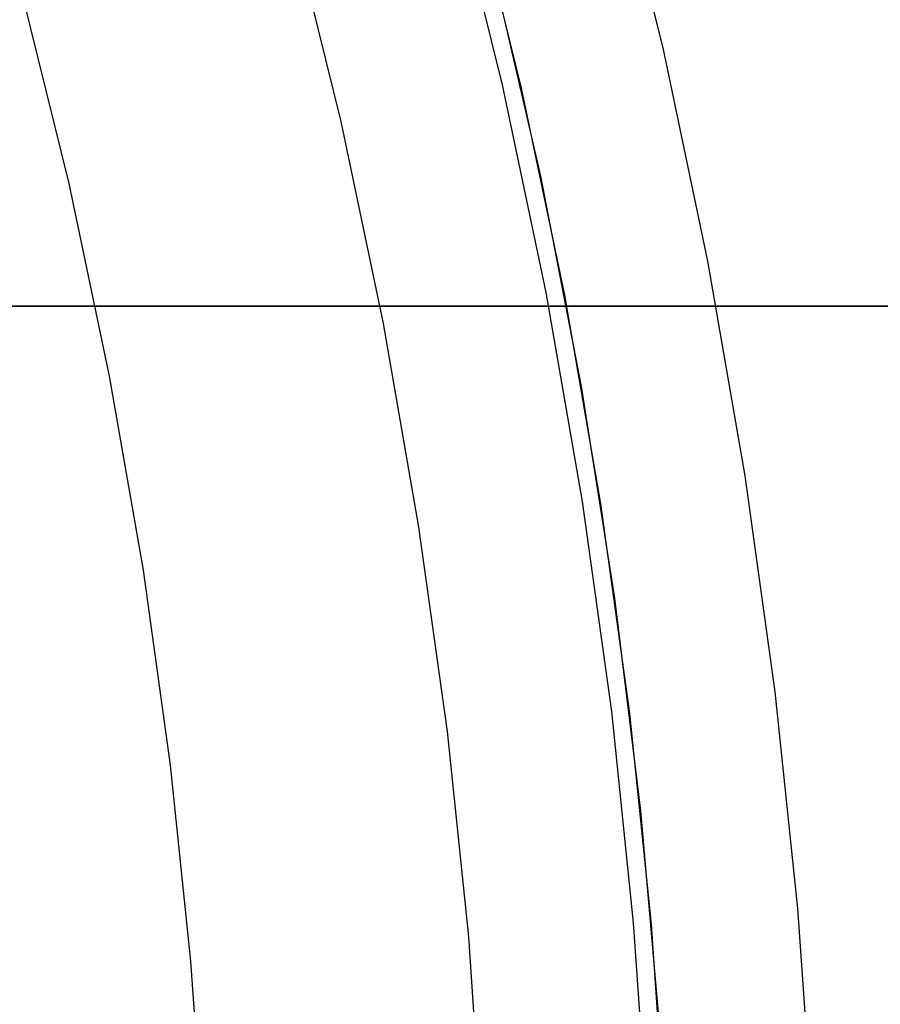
# Model space of a CAD drawing. Header units: millimetres. Extents: x 8926 to 10090, y -5004 to -3986.
# Tile 204 of 256: x 9545.26 to 9551.27, y -4350.38 to -4343.51. Entities that reach past the tile are written whole.
import ezdxf

# ---------------------------------------------------------------- set-up
doc = ezdxf.new("R2010")
doc.units = ezdxf.units.MM
doc.layers.add('1', color=7, linetype='Continuous')
doc.layers.add('luz', color=7, linetype='Continuous')
doc.layers.add('BLANCO METALICO', color=7, linetype='Continuous', true_color=0xededed)

msp = doc.modelspace()

# ---------------------------------------------------------------- linework, layer by layer
at = {"layer": '1', "color": 250, "true_color": 0x111111}
for p, q in [((9548.4106, -4342.5483, 98.6312), (9548.7622, -4343.983, 98.6312)), ((9548.5621, -4343.1404, 98.6312), (9548.897, -4344.5977, 98.6312)), ((9548.7622, -4343.983, 98.6312), (9549.0644, -4345.4289, 98.6312)), ((9548.897, -4344.5977, 98.6312), (9549.1812, -4346.0658, 98.6312)), ((9549.0644, -4345.4289, 98.6312), (9549.3167, -4346.8843, 98.6312)), ((9549.1812, -4346.0658, 98.6312), (9549.4141, -4347.5429, 98.6312)), ((9549.3167, -4346.8843, 98.6312), (9549.519, -4348.3475, 98.6312)), ((9549.4141, -4347.5429, 98.6312), (9549.5956, -4349.0272, 98.6312)), ((9549.519, -4348.3475, 98.6312), (9549.6708, -4349.8168, 98.6312)), ((9549.5956, -4349.0272, 98.6312), (9549.7253, -4350.5169, 98.6312)), ((9549.6708, -4349.8168, 98.6312), (9549.7722, -4351.2905, 98.6312))]:
    msp.add_line(p, q, dxfattribs=at)
at = {"layer": 'BLANCO METALICO'}
for p, q in [((9543.7373, -4345.5054, 239.5324), (9577.6521, -4345.5053, 239.5324)), ((9577.6521, -4345.5053, 242.0324), (9543.7373, -4345.5054, 242.0324)), ((9543.7373, -4345.5054, 240.7824), (9577.6521, -4345.5053, 240.7824))]:
    msp.add_line(p, q, dxfattribs=at)
at = {"layer": 'luz', "color": 7, "true_color": 0xffffff}
for p, q in [((9549.7537, -4343.7026, -23.5653), (9549.3897, -4342.226, -23.5653)), ((9548.2753, -4342.5212, -23.8728), (9548.6297, -4343.9592, -23.8728)), ((9547.5057, -4344.2157, -24.1804), (9547.1608, -4342.8164, -24.1804)), ((9545.6074, -4344.649, -23.1173), (9545.2786, -4343.3149, -23.1173)), ((9550.0664, -4345.1909, -23.5653), (9549.7537, -4343.7026, -23.5653)), ((9548.6297, -4343.9592, -23.8728), (9548.9343, -4345.4085, -23.8728)), ((9547.8021, -4345.6261, -24.1804), (9547.5057, -4344.2157, -24.1804)), ((9545.89, -4345.9935, -23.1173), (9545.6074, -4344.649, -23.1173)), ((9550.3276, -4346.689, -23.5653), (9550.0664, -4345.1909, -23.5653)), ((9548.9343, -4345.4085, -23.8728), (9549.1886, -4346.8674, -23.8728)), ((9548.0496, -4347.0458, -24.1804), (9547.8021, -4345.6261, -24.1804)), ((9546.126, -4347.3471, -23.1173), (9545.89, -4345.9935, -23.1173)), ((9550.537, -4348.1953, -23.5653), (9550.3276, -4346.689, -23.5653)), ((9549.1886, -4346.8674, -23.8728), (9549.3925, -4348.3343, -23.8728)), ((9548.248, -4348.4732, -24.1804), (9548.0496, -4347.0458, -24.1804)), ((9546.3151, -4348.7079, -23.1173), (9546.126, -4347.3471, -23.1173)), ((9550.6942, -4349.7079, -23.5653), (9550.537, -4348.1953, -23.5653)), ((9549.3925, -4348.3343, -23.8728), (9549.5456, -4349.8073, -23.8728)), ((9548.397, -4349.9067, -24.1804), (9548.248, -4348.4732, -24.1804)), ((9546.4571, -4350.0745, -23.1173), (9546.3151, -4348.7079, -23.1173)), ((9550.7991, -4351.2251, -23.5653), (9550.6942, -4349.7079, -23.5653)), ((9549.5456, -4349.8073, -23.8728), (9549.6478, -4351.2847, -23.8728)), ((9548.4964, -4351.3444, -24.1804), (9548.397, -4349.9067, -24.1804)), ((9546.5519, -4351.4452, -23.1173), (9546.4571, -4350.0745, -23.1173))]:
    msp.add_line(p, q, dxfattribs=at)

doc.saveas('drawing.dxf')
